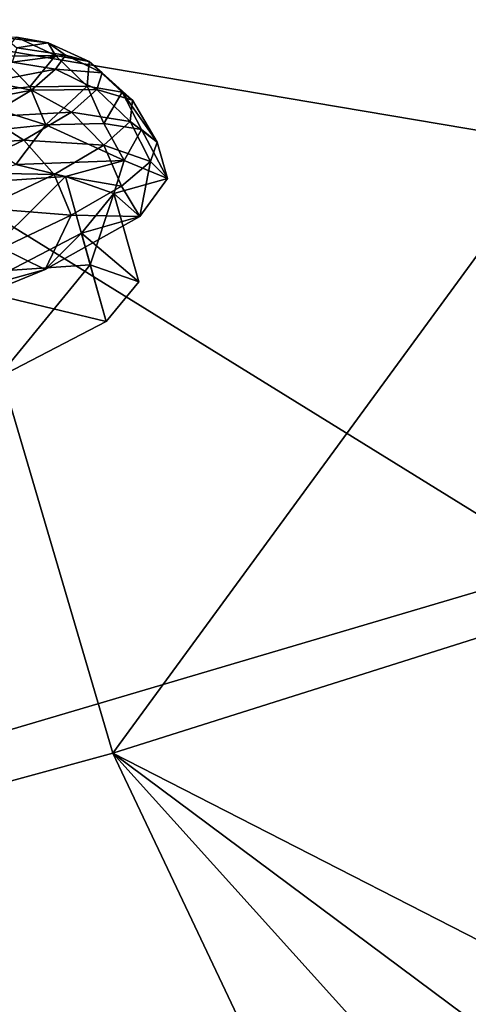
# Model space of a CAD drawing. Header units: metres. Extents: x 0 to 1501, y -1015 to 0.
# Tile 22 of 107: x 605 to 629, y -871 to -817. Entities that reach past the tile are written whole.
import ezdxf

# ---------------------------------------------------------------- set-up
doc = ezdxf.new("R2010")
doc.units = ezdxf.units.M

msp = doc.modelspace()

# ---------------------------------------------------------------- linework, layer by layer
at = {"layer": 'None'}
for points in [[(596.305847, -810.727783, -406), (658.044983, -791.21698, -406), (609.920959, -856.970642, -63)], [(658.044983, -791.21698, -406), (673.476257, -836.885864, -63), (609.920959, -856.970642, -63)], [(637.452881, -799.098999, -377.175201), (583.468262, -815.510742, -377.175201), (680.171204, -831.849976, -60)], [(596.305847, -810.727783, -406), (609.920959, -856.970642, -63), (545.818115, -874.461914, -63)], [(680.171204, -831.849976, -60), (583.468262, -815.510742, -377.175201), (634.211792, -846.890869, -60)], [(583.468262, -815.510742, -377.175201), (587.836914, -860.597473, -60), (634.211792, -846.890869, -60)], [(609.920959, -856.970642, -63), (673.476257, -836.885864, -63), (720.572876, -913.591248, -63)], [(587.836914, -860.597473, -60), (669.918152, -920.12439, -60), (634.211792, -846.890869, -60)], [(609.920959, -856.970642, -63), (642.551819, -925.799255, -63), (545.818115, -874.461914, -63)], [(692.886475, -918.72467, -63), (668.968384, -922.446411, -63), (609.920959, -856.970642, -63)], [(668.968384, -922.446411, -63), (642.551819, -925.799255, -63), (609.920959, -856.970642, -63)], [(692.886475, -918.72467, -63), (609.920959, -856.970642, -63), (720.572876, -913.591248, -63)], [(541.085449, -872.958313, -60), (616.812927, -926.142029, -60), (587.836914, -860.597473, -60)], [(616.812927, -926.142029, -60), (643.410217, -923.527527, -60), (587.836914, -860.597473, -60)], [(587.836914, -860.597473, -60), (643.410217, -923.527527, -60), (669.918152, -920.12439, -60)]]:
    msp.add_3dface(points, dxfattribs=at)
at = {"layer": 'None012310'}
for points in [[(606.819153, -819.277893, -259.848755), (603.839417, -819.310181, -265.349762), (604.713379, -818.286011, -258.931091)], [(604.106018, -818.328125, -253.03746), (606.417603, -818.591736, -253.563477), (604.713379, -818.286011, -258.931091)], [(604.106018, -818.328125, -253.03746), (604.722961, -818.863464, -248.184921), (606.417603, -818.591736, -253.563477)], [(604.713379, -818.286011, -258.931091), (606.417603, -818.591736, -253.563477), (606.819153, -819.277893, -259.848755)], [(604.722961, -818.863464, -248.184921), (607.366577, -819.256775, -248.338425), (606.417603, -818.591736, -253.563477)], [(606.417603, -818.591736, -253.563477), (608.634155, -819.603516, -254.132278), (606.819153, -819.277893, -259.848755)], [(606.417603, -818.591736, -253.563477), (607.366577, -819.256775, -248.338425), (608.634155, -819.603516, -254.132278)], [(605.428528, -820.964233, -266.349365), (603.839417, -819.310181, -265.349762), (606.819153, -819.277893, -259.848755)], [(607.366577, -819.256775, -248.338425), (604.722961, -818.863464, -248.184921), (604.474121, -819.641479, -243.332367)], [(606.815674, -820.011963, -243.06868), (607.366577, -819.256775, -248.338425), (604.474121, -819.641479, -243.332367)], [(608.532654, -820.930542, -260.618713), (605.428528, -820.964233, -266.349365), (606.819153, -819.277893, -259.848755)], [(609.344666, -820.220032, -248.543808), (607.366577, -819.256775, -248.338425), (606.815674, -820.011963, -243.06868)], [(606.819153, -819.277893, -259.848755), (608.634155, -819.603516, -254.132278), (608.532654, -820.930542, -260.618713)], [(607.366577, -819.256775, -248.338425), (609.344666, -820.220032, -248.543808), (608.634155, -819.603516, -254.132278)], [(603.839417, -819.310181, -265.349762), (605.428528, -820.964233, -266.349365), (601.193665, -821.404541, -271.465149)], [(606.815674, -820.011963, -243.06868), (604.474121, -819.641479, -243.332367), (603.274658, -820.702148, -238.368652)], [(608.634155, -819.603516, -254.132278), (610.423462, -821.269775, -254.663544), (608.532654, -820.930542, -260.618713)], [(608.634155, -819.603516, -254.132278), (609.344666, -820.220032, -248.543808), (610.423462, -821.269775, -254.663544)], [(605.518677, -821.158997, -237.70108), (606.815674, -820.011963, -243.06868), (603.274658, -820.702148, -238.368652)], [(609.058105, -821.116028, -242.955338), (606.815674, -820.011963, -243.06868), (605.518677, -821.158997, -237.70108)], [(609.058105, -821.116028, -242.955338), (609.344666, -820.220032, -248.543808), (606.815674, -820.011963, -243.06868)], [(610.978821, -821.684509, -248.80397), (609.344666, -820.220032, -248.543808), (609.058105, -821.116028, -242.955338)], [(609.344666, -820.220032, -248.543808), (610.978821, -821.684509, -248.80397), (610.423462, -821.269775, -254.663544)], [(605.518677, -821.158997, -237.70108), (603.274658, -820.702148, -238.368652), (601.049683, -822.02301, -233.592056)], [(603.11261, -822.58728, -232.535812), (605.518677, -821.158997, -237.70108), (601.049683, -822.02301, -233.592056)], [(601.193665, -821.404541, -271.465149), (605.428528, -820.964233, -266.349365), (606.303284, -823.019409, -267.247955)], [(601.193665, -821.404541, -271.465149), (606.303284, -823.019409, -267.247955), (602.180176, -823.455139, -272.180389)], [(607.676758, -822.337585, -237.238846), (605.518677, -821.158997, -237.70108), (603.11261, -822.58728, -232.535812)], [(606.303284, -823.019409, -267.247955), (605.428528, -820.964233, -266.349365), (608.532654, -820.930542, -260.618713)], [(607.676758, -822.337585, -237.238846), (609.058105, -821.116028, -242.955338), (605.518677, -821.158997, -237.70108)], [(609.441467, -822.961121, -261.620575), (606.303284, -823.019409, -267.247955), (608.532654, -820.930542, -260.618713)], [(610.865112, -822.845459, -243.019989), (609.058105, -821.116028, -242.955338), (607.676758, -822.337585, -237.238846)], [(608.532654, -820.930542, -260.618713), (610.423462, -821.269775, -254.663544), (609.441467, -822.961121, -261.620575)], [(610.865112, -822.845459, -243.019989), (610.978821, -821.684509, -248.80397), (609.058105, -821.116028, -242.955338)], [(610.423462, -821.269775, -254.663544), (611.474121, -823.282593, -255.514526), (609.441467, -822.961121, -261.620575)], [(610.423462, -821.269775, -254.663544), (610.978821, -821.684509, -248.80397), (612.32312, -823.971436, -249.164444)], [(612.32312, -823.971436, -249.164444), (611.474121, -823.282593, -255.514526), (610.423462, -821.269775, -254.663544)], [(612.32312, -823.971436, -249.164444), (610.978821, -821.684509, -248.80397), (610.865112, -822.845459, -243.019989)], [(605.11438, -823.858704, -231.737839), (607.676758, -822.337585, -237.238846), (603.11261, -822.58728, -232.535812)], [(609.426086, -824.117981, -237.064835), (607.676758, -822.337585, -237.238846), (605.11438, -823.858704, -231.737839)], [(609.426086, -824.117981, -237.064835), (610.865112, -822.845459, -243.019989), (607.676758, -822.337585, -237.238846)], [(605.11438, -823.858704, -231.737839), (603.11261, -822.58728, -232.535812), (599.645386, -824.232178, -227.924744)], [(606.303284, -823.019409, -267.247955), (609.441467, -822.961121, -261.620575), (610.540771, -824.957214, -260.582703)], [(611.955872, -825.001221, -242.814362), (610.865112, -822.845459, -243.019989), (609.426086, -824.117981, -237.064835)], [(610.540771, -824.957214, -260.582703), (609.441467, -822.961121, -261.620575), (611.474121, -823.282593, -255.514526)], [(611.955872, -825.001221, -242.814362), (612.32312, -823.971436, -249.164444), (610.865112, -822.845459, -243.019989)], [(602.180176, -823.455139, -272.180389), (606.303284, -823.019409, -267.247955), (604.673584, -825.172913, -270.372528)], [(604.673584, -825.172913, -270.372528), (606.303284, -823.019409, -267.247955), (610.540771, -824.957214, -260.582703)], [(612.871765, -825.928772, -249.450119), (610.540771, -824.957214, -260.582703), (611.474121, -823.282593, -255.514526)], [(612.32312, -823.971436, -249.164444), (612.871765, -825.928772, -249.450119), (611.474121, -823.282593, -255.514526)], [(601.421753, -825.610535, -226.827072), (605.11438, -823.858704, -231.737839), (599.645386, -824.232178, -227.924744)], [(606.756714, -825.702637, -231.334183), (605.11438, -823.858704, -231.737839), (601.421753, -825.610535, -226.827072)], [(606.756714, -825.702637, -231.334183), (609.426086, -824.117981, -237.064835), (605.11438, -823.858704, -231.737839)], [(611.955872, -825.001221, -242.814362), (612.871765, -825.928772, -249.450119), (612.32312, -823.971436, -249.164444)], [(610.386414, -826.332397, -236.708298), (609.426086, -824.117981, -237.064835), (606.756714, -825.702637, -231.334183)], [(610.386414, -826.332397, -236.708298), (611.955872, -825.001221, -242.814362), (609.426086, -824.117981, -237.064835)], [(604.673584, -825.172913, -270.372528), (610.540771, -824.957214, -260.582703), (607.364441, -825.820313, -260.769379)], [(607.364441, -825.820313, -260.769379), (610.540771, -824.957214, -260.582703), (609.983093, -826.738464, -249.450119)], [(610.540771, -824.957214, -260.582703), (612.871765, -825.928772, -249.450119), (609.983093, -826.738464, -249.450119)], [(610.386414, -826.332397, -236.708298), (611.385315, -827.970276, -238.317551), (611.955872, -825.001221, -242.814362)], [(611.385315, -827.970276, -238.317551), (612.871765, -825.928772, -249.450119), (611.955872, -825.001221, -242.814362)], [(600.765869, -826.269287, -270.365387), (604.673584, -825.172913, -270.372528), (607.364441, -825.820313, -260.769379)], [(602.909973, -827.527588, -226.218384), (606.756714, -825.702637, -231.334183), (601.421753, -825.610535, -226.827072)], [(600.765869, -826.269287, -270.365387), (607.364441, -825.820313, -260.769379), (602.102234, -831.036865, -271.061249)], [(607.364441, -825.820313, -260.769379), (608.700806, -830.587891, -261.46524), (602.102234, -831.036865, -271.061249)], [(607.675171, -827.913696, -231.080933), (606.756714, -825.702637, -231.334183), (602.909973, -827.527588, -226.218384)], [(607.675171, -827.913696, -231.080933), (610.386414, -826.332397, -236.708298), (606.756714, -825.702637, -231.334183)], [(607.364441, -825.820313, -260.769379), (609.983093, -826.738464, -249.450119), (608.700806, -830.587891, -261.46524)], [(609.983093, -826.738464, -249.450119), (612.871765, -825.928772, -249.450119), (611.385315, -827.970276, -238.317551)], [(611.385315, -827.970276, -238.317551), (610.386414, -826.332397, -236.708298), (607.675171, -827.913696, -231.080933)], [(609.983093, -826.738464, -249.450119), (611.385315, -827.970276, -238.317551), (608.223145, -828.88385, -238.130859)], [(611.319458, -831.506042, -250.145996), (609.983093, -826.738464, -249.450119), (608.223145, -828.88385, -238.130859)], [(609.983093, -826.738464, -249.450119), (611.319458, -831.506042, -250.145996), (608.700806, -830.587891, -261.46524)], [(603.926208, -829.684448, -226.148499), (607.675171, -827.913696, -231.080933), (602.909973, -827.527588, -226.218384)], [(606.260803, -830.835571, -228.52774), (607.675171, -827.913696, -231.080933), (603.926208, -829.684448, -226.148499)], [(606.260803, -830.835571, -228.52774), (611.385315, -827.970276, -238.317551), (607.675171, -827.913696, -231.080933)], [(611.385315, -827.970276, -238.317551), (606.260803, -830.835571, -228.52774), (608.223145, -828.88385, -238.130859)], [(608.223145, -828.88385, -238.130859), (606.260803, -830.835571, -228.52774), (602.352539, -831.929993, -228.534851)], [(609.559509, -833.651489, -238.826721), (608.223145, -828.88385, -238.130859), (602.352539, -831.929993, -228.534851)], [(609.559509, -833.651489, -238.826721), (611.319458, -831.506042, -250.145996), (608.223145, -828.88385, -238.130859)], [(598.116211, -834.179016, -221.261459), (606.260803, -830.835571, -228.52774), (603.926208, -829.684448, -226.148499)], [(606.260803, -830.835571, -228.52774), (598.116211, -834.179016, -221.261459), (602.352539, -831.929993, -228.534851)], [(602.102234, -831.036865, -271.061249), (608.700806, -830.587891, -261.46524), (603.688904, -836.697571, -229.230713)], [(603.688904, -836.697571, -229.230713), (608.700806, -830.587891, -261.46524), (609.559509, -833.651489, -238.826721)], [(608.700806, -830.587891, -261.46524), (611.319458, -831.506042, -250.145996), (609.559509, -833.651489, -238.826721)], [(603.688904, -836.697571, -229.230713), (609.559509, -833.651489, -238.826721), (602.352539, -831.929993, -228.534851)]]:
    msp.add_3dface(points, dxfattribs=at)

doc.saveas('drawing.dxf')
